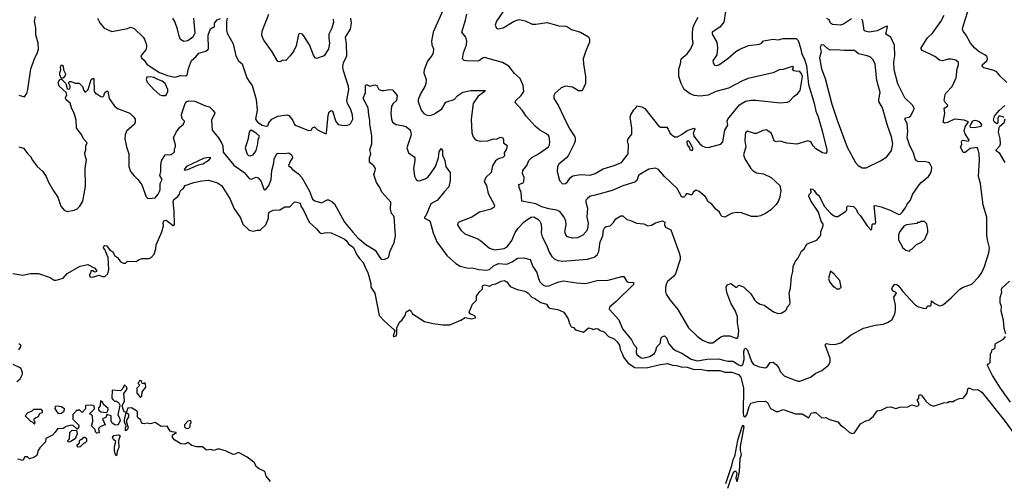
# Model space of a CAD drawing. Extents: x 2086813 to 2278017, y 548126 to 753336.
# Tile 153 of 256: x 2126185 to 2136141, y 622864 to 627531. Entities that reach past the tile are written whole.
import ezdxf

# ---------------------------------------------------------------- set-up
doc = ezdxf.new("R2010")
doc.units = 0

msp = doc.modelspace()

# ---------------------------------------------------------------- linework, layer by layer
at = {"layer": '0CON10XD'}
for points in [[(2131165, 627750), (2131005.8, 627515), (2130994.2, 627475), (2131006.7, 627445), (2131025, 627438), (2131075, 627448.5), (2131185, 627517.3), (2131235, 627532.9), (2131295, 627517.8), (2131365.5, 627485.5), (2131405, 627485.5), (2131518.3, 627501.7), (2131635, 627468.2), (2131707.5, 627465), (2131725, 627460), (2131765, 627433.1), (2131856.1, 627406.1), (2131936.4, 627356.4), (2131946.8, 627336.8), (2131945.6, 627305), (2131904.5, 627205), (2131883.5, 627135), (2131884.5, 627085), (2131905.4, 626955.4), (2131905.6, 626885), (2131880.8, 626825), (2131868.3, 626811.7), (2131835, 626812.5), (2131775, 626847.5), (2131702.7, 626857.3), (2131659.7, 626840.3), (2131595.8, 626785), (2131586.9, 626765), (2131587.5, 626735), (2131631.2, 626665), (2131686, 626545), (2131742.5, 626435), (2131796.8, 626346.8), (2131802.5, 626325), (2131802, 626305), (2131790.8, 626275), (2131735, 626161.2), (2131715, 626134), (2131635, 626070), (2131624, 626045), (2131618, 625995), (2131643.8, 625905), (2131675, 625870)], [(2130477.1, 627655), (2130364.5, 627405), (2130347.8, 627315), (2130353.5, 627275), (2130368.5, 627235), (2130366.9, 627195), (2130356.9, 627173.1), (2130308.8, 627111.2), (2130274.4, 627025), (2130272.2, 626995), (2130294.4, 626925), (2130292.5, 626885), (2130282.5, 626855), (2130242.6, 626787.4), (2130214.5, 626724.5), (2130213.8, 626703.8), (2130245.6, 626615.6), (2130271.4, 626581.4), (2130295, 626567.8), (2130325, 626563.5), (2130345.4, 626564.6), (2130379.3, 626579.3), (2130455, 626631.1), (2130493.9, 626696.1), (2130576.6, 626723.4), (2130616.2, 626765), (2130665, 626797.5), (2130745, 626813.8), (2130890, 626815), (2130886.7, 626805), (2130822.1, 626757.9), (2130770, 626685), (2130750.6, 626525), (2130756.8, 626386.8), (2130770.8, 626345), (2130786, 626325), (2130805, 626313.3), (2130845, 626303.6), (2130915, 626306.4), (2130975, 626325.6), (2131005, 626322.7), (2131045, 626342.9), (2131070, 626335), (2131077.7, 626317.7), (2131078, 626285), (2131105.5, 626265.5), (2131113.1, 626253.1), (2131106, 626224), (2131084.2, 626185), (2131085.8, 626155), (2131070.9, 626139.1), (2131027.6, 626122.4), (2130997.3, 626102.7), (2130966.8, 626053.2), (2130950.8, 625985), (2130898, 625935), (2130882.5, 625895), (2130903.4, 625853.4), (2130921.9, 625775), (2130986, 625655), (2130983.8, 625635), (2130951.2, 625615), (2130833.8, 625586.2), (2130756.2, 625535), (2130625.8, 625485), (2130614.2, 625475), (2130612, 625455), (2130644.4, 625404.4), (2130685, 625366.2), (2130816.2, 625315), (2130848.8, 625295), (2130935, 625220.8), (2130985, 625204.5), (2131085, 625218.9), (2131115, 625235.6), (2131161.9, 625298.1), (2131195, 625378.1), (2131226.4, 625423.7), (2131285, 625486.4), (2131355, 625535.5), (2131385, 625537.1), (2131425.8, 625515), (2131446, 625495), (2131456.1, 625473.9), (2131461.9, 625425), (2131458.9, 625375), (2131468.9, 625335), (2131514.6, 625244.6), (2131538.9, 625178.9), (2131567.1, 625135), (2131595, 625110.6), (2131625.5, 625095.5), (2131677.9, 625087.9), (2131925, 625109.4), (2131995, 625130.8), (2132025.5, 625154.5), (2132041.3, 625188.7), (2132053.3, 625285), (2132083.1, 625345), (2132089.2, 625405), (2132098.8, 625425), (2132115, 625438.8), (2132156.7, 625445), (2132189.1, 625480.9), (2132211.4, 625518.6), (2132265, 625547.5), (2132285, 625547.1), (2132325, 625511.9), (2132355, 625503.3), (2132423, 625473), (2132495, 625466.2), (2132535, 625446.7), (2132575, 625454), (2132615, 625476.7), (2132685, 625496.7), (2132708.8, 625485), (2132704.2, 625455), (2132713.7, 625433.7), (2132770, 625405), (2132854.4, 625175), (2132864.3, 625135), (2132864.3, 625105), (2132815, 624960), (2132795, 624933.3), (2132736.7, 624885), (2132726.7, 624865), (2132713.8, 624825), (2132713.9, 624783.9), (2132723.3, 624755), (2132760.8, 624695), (2132839.4, 624599.4), (2132946, 624415), (2133035, 624330), (2133089.1, 624289.1), (2133152.4, 624262.4), (2133193.3, 624265), (2133275, 624322.9), (2133305, 624335.7), (2133365, 624334.3), (2133435, 624305.8), (2133450, 624325), (2133455.2, 624385), (2133443.4, 624465), (2133441.6, 624525), (2133424.4, 624584.4), (2133376.7, 624665), (2133336.4, 624773.6), (2133328.8, 624825), (2133339.3, 624850.7), (2133375, 624863.3), (2133425, 624826.7), (2133435, 624826.7), (2133455, 624846.7), (2133505, 624830.6), (2133578.9, 624758.9), (2133615, 624699.2), (2133640, 624675), (2133673.3, 624655), (2133714.5, 624644.5), (2133807.7, 624577.7), (2133855, 624561.2), (2133885, 624563.8), (2133925, 624586.7), (2133937.7, 624602.3), (2133944.4, 624625.6), (2133974, 624655), (2133977.3, 624667.3), (2133964.3, 624765.7), (2133980, 624815), (2133989.3, 624930.7), (2134003.3, 624985), (2134006.7, 625035), (2134025, 625082.5), (2134056.1, 625123.9), (2134090, 625190), (2134116.4, 625213.6), (2134145, 625260), (2134165, 625272.5), (2134245, 625300), (2134279.3, 625340.7), (2134287.5, 625355), (2134287.5, 625385), (2134308.8, 625445), (2134310, 625465), (2134290, 625495), (2134262.5, 625585), (2134185, 625698), (2134164.4, 625745), (2134166.8, 625763.2), (2134186.7, 625785), (2134185, 625820), (2134205, 625816), (2134220, 625805), (2134238, 625775), (2134265, 625754.5), (2134322.9, 625642.9), (2134384.7, 625574.7), (2134415, 625550), (2134435, 625542.2), (2134457.4, 625542.6), (2134535, 625590), (2134547.7, 625605), (2134547.1, 625635), (2134555, 625650), (2134615, 625641.1), (2134641.7, 625615), (2134655, 625582.9)], [(2126175, 626767.5), (2126235, 626750), (2126255.8, 626784.2), (2126265.5, 626824.5), (2126297.5, 627035), (2126336.4, 627143.6), (2126362.3, 627187.7), (2126375, 627232.5), (2126372.4, 627292.4), (2126347.9, 627377.9), (2126346.7, 627445), (2126333.1, 627515), (2126346.2, 627563.8)], [(2126476.7, 625886.7), (2126525, 625801.2), (2126571.4, 625735), (2126599.2, 625645), (2126635.8, 625605), (2126665, 625592.7), (2126735, 625603.6), (2126765, 625620), (2126793.3, 625645), (2126823.8, 625695), (2126848.5, 625845), (2126845.7, 626025), (2126859.2, 626115), (2126846, 626155), (2126844, 626186), (2126852.5, 626215), (2126853.3, 626255), (2126867.5, 626285), (2126830, 626325), (2126808.7, 626368.7), (2126759.2, 626435), (2126754.3, 626515), (2126735.7, 626585), (2126710.4, 626630.4), (2126695.4, 626685.4), (2126655, 626721.9), (2126648.1, 626735), (2126647.5, 626745), (2126660.7, 626769.3), (2126655.8, 626795.8), (2126585, 626858.8), (2126574.4, 626894.4), (2126579.5, 626910.5), (2126595, 626927.5), (2126608.3, 626928.3), (2126650, 626885), (2126663.8, 626833.8), (2126675, 626830), (2126687.3, 626832.7), (2126696.7, 626845), (2126695, 626860), (2126680, 626885), (2126681.7, 626898.3), (2126693, 626907), (2126706.4, 626906.4), (2126745, 626887.5), (2126785, 626887.5), (2126820, 626855), (2126832.5, 626815), (2126845, 626802.5), (2126855, 626802.5), (2126876.2, 626825), (2126908.8, 626925), (2126922.3, 626937.7), (2126935, 626936.2), (2126937.5, 626805), (2126955, 626780), (2126965, 626780), (2127005, 626752.5), (2127025, 626750), (2127035, 626760), (2127046.2, 626795), (2127062.1, 626807.9), (2127075, 626807.5), (2127090.8, 626735), (2127145, 626656), (2127175, 626632.5), (2127297.5, 626585), (2127340, 626545), (2127353.3, 626525), (2127353.8, 626495), (2127346, 626475), (2127266.4, 626403.6), (2127250, 626365), (2127246.7, 626325), (2127263.8, 626245), (2127287.7, 626175), (2127288.5, 626045), (2127306.7, 625995), (2127340.8, 625950.8), (2127379.2, 625915), (2127420.9, 625860.9), (2127465, 625738.8), (2127477.3, 625727.3), (2127495, 625722.5), (2127555, 625730.6), (2127585, 625767.8), (2127598.2, 625795), (2127604.7, 625815), (2127604.1, 625875.9), (2127624, 625915), (2127602.9, 625955), (2127613.5, 625995), (2127611.2, 626058.8), (2127618.8, 626105), (2127655, 626163.1), (2127679.2, 626169.2), (2127717, 626163), (2127750, 626195), (2127750, 626225), (2127760, 626245), (2127760, 626265), (2127741.2, 626335), (2127767.1, 626395), (2127805, 626443.3), (2127840, 626475), (2127840, 626485), (2127850, 626495), (2127850, 626505), (2127829.2, 626529.2), (2127821.1, 626571.1), (2127856.9, 626685), (2127875, 626703.1), (2127895, 626710.6), (2127955, 626706.7), (2128065, 626658.5), (2128105, 626648.2), (2128141.6, 626611.6), (2128157.8, 626585), (2128125.6, 626515), (2128130, 626415), (2128194.4, 626335), (2128228.8, 626278.8), (2128237.3, 626255), (2128241.4, 626191.4), (2128348.8, 626058.8), (2128455, 625984.2), (2128506.2, 625925), (2128525, 625919.2), (2128575, 625939.2), (2128595, 625932.5), (2128625, 625893.8), (2128655, 625817.5), (2128665, 625810), (2128675, 625813.8), (2128705, 625854.2), (2128726.9, 625915), (2128735.3, 626005), (2128755.4, 626084.6), (2128757.8, 626125), (2128785, 626173.3), (2128798.6, 626181.4), (2128861.1, 626178.9), (2128905, 626185.6), (2128934.4, 626165), (2128944.4, 626145), (2128942.2, 626135), (2128922.7, 626105), (2128904.2, 626055), (2128921.7, 626038.3), (2128944.3, 626015), (2129005, 625973.1), (2129038, 625935), (2129115, 625795.6), (2129145.7, 625715), (2129169.3, 625699.3), (2129235, 625678.2), (2129295, 625708.6), (2129308.3, 625708.3), (2129342.5, 625692.5), (2129367.4, 625667.4), (2129468.2, 625485), (2129552.1, 625382.1), (2129605, 625325.8), (2129685, 625256.7), (2129779.8, 625199.8), (2129825, 625126), (2129841.1, 625111.1), (2129865, 625106), (2129905, 625121.2), (2129917, 625133), (2129928.6, 625185), (2129972.4, 625277.6), (2129985.6, 625345.6), (2129970, 625540), (2129945, 625572.5), (2129935.6, 625615), (2129938, 625685), (2129846.8, 625786.8), (2129825.3, 625835.3), (2129792.5, 625885), (2129765.6, 625965), (2129780.9, 626005), (2129782.1, 626025), (2129765, 626054.4), (2129730.6, 626080.6), (2129723.6, 626093.6), (2129723.5, 626135), (2129735.8, 626175), (2129724.3, 626215), (2129744.5, 626275.5), (2129744.5, 626355), (2129726.5, 626475), (2129726.5, 626515), (2129713.6, 626566.4), (2129708.8, 626638.8), (2129659.5, 626735), (2129681.9, 626795), (2129681.2, 626865), (2129690, 626875), (2129725, 626858.8), (2129775, 626871.2), (2129795, 626866.7), (2129817.5, 626825), (2129845, 626813.3), (2129865, 626813.3), (2129925, 626823.8), (2129955, 626820), (2130000.9, 626765), (2129995.6, 626715), (2129960.8, 626685), (2129944.3, 626655), (2129937.3, 626587.3), (2129942.9, 626525), (2129954.6, 626494.6), (2129991.5, 626471.5), (2130065, 626458.6), (2130095, 626446.9), (2130124.2, 626425), (2130136.6, 626406.6), (2130141.9, 626365), (2130099.4, 626235), (2130115.5, 626185.5), (2130173.8, 626145), (2130179.2, 626135), (2130181.9, 626105), (2130167.3, 626025), (2130177.4, 625947.4), (2130194.5, 625914.5), (2130207.5, 625905), (2130225, 625902.5), (2130285, 625921.5), (2130311.3, 625938.7), (2130338.7, 625971.3), (2130389.5, 626045), (2130418.9, 626135), (2130428, 626195), (2130445, 626230), (2130458.8, 626208.8), (2130460.9, 626160.9), (2130482.7, 626107.3), (2130495, 626043.3), (2130536.7, 625985), (2130536.4, 625906.4), (2130525, 625842.5), (2130480, 625795), (2130410, 625705), (2130341.9, 625668.1), (2130291.2, 625548.8), (2130277, 625533), (2130276.7, 625525), (2130325, 625500), (2130336.4, 625486.4), (2130364.5, 625375), (2130404.4, 625285), (2130505, 625145.8), (2130595.7, 625065.7), (2130639.5, 625039.5), (2130705, 625022), (2130775, 625020), (2130826.4, 625006.4), (2130905, 624999.6), (2130935, 625006.1), (2130975, 625041.3), (2131025, 625065.9), (2131110.8, 625059.2), (2131165, 625081.6), (2131218.8, 625121.2), (2131283.8, 625123.8), (2131345, 625105.3), (2131372.1, 625035), (2131415, 624974.2), (2131429.4, 624915), (2131445, 624878.9), (2131475, 624848.8), (2131505, 624836.9), (2131535, 624838.8), (2131635, 624881.5), (2131685, 624891.9), (2131815, 624868.6), (2131905, 624861.9), (2132024.5, 624895.5), (2132135, 624898.6), (2132275, 624934), (2132295, 624933.8), (2132325.4, 624885.4), (2132337.8, 624877.8), (2132390, 624875), (2132391.2, 624855), (2132215, 624681.9), (2132148.8, 624625), (2132143.8, 624605), (2132243.8, 624495), (2132281.8, 624405), (2132371.4, 624295), (2132395, 624247.5), (2132421.2, 624215), (2132417.8, 624165), (2132425, 624146), (2132460.8, 624115), (2132485, 624109.6), (2132555, 624126.7), (2132604.4, 624155), (2132618.2, 624185), (2132625.8, 624224.2), (2132662.1, 624257.9), (2132670.6, 624315), (2132685, 624329.2), (2132705, 624335.7), (2132725.8, 624315.8), (2132749.6, 624255), (2132788.1, 624205), (2132815, 624187.3), (2132880.6, 624160.6), (2132975, 624098.6), (2133035, 624082.4), (2133135, 624100), (2133255, 624100.4), (2133300.8, 624089.2), (2133345, 624077.6), (2133395, 624079.6), (2133455, 624041.4), (2133475, 624033.5), (2133488.2, 624035), (2133497, 624045), (2133509.3, 624095), (2133508, 624175), (2133515, 624200), (2133525, 624211.2), (2133545, 624188), (2133583.5, 624075), (2133605, 624046), (2133665, 624021.2), (2133725, 624011.2), (2133745, 624023.3), (2133774.5, 624065.5), (2133805, 624066.7), (2133835.6, 624045), (2133861.5, 624011.5), (2133875, 623974.3), (2133915, 623930.6), (2134005, 623892.5), (2134055, 623876), (2134075, 623876), (2134182.7, 623917.3), (2134235, 623957.5), (2134297, 623983), (2134365, 624038.8), (2134380.3, 624069.7), (2134381.4, 624105), (2134331.2, 624245), (2134344.1, 624255.9), (2134375, 624251.2), (2134427.7, 624247.7), (2134486.9, 624263.1), (2134593.8, 624345), (2134718.3, 624411.7), (2134835, 624442.5), (2134915, 624452.5), (2134960.3, 624469.7), (2135003.2, 624496.8), (2135034, 624555), (2135042.3, 624597.7), (2135040.8, 624645), (2135024.3, 624725), (2135051.2, 624765), (2135042.5, 624775), (2135015.8, 624785.8), (2135003.8, 624805), (2135011.2, 624825), (2135035, 624856.2), (2135055, 624852.9), (2135075, 624838.1), (2135113.8, 624783.8), (2135190.2, 624700.2), (2135244, 624645), (2135275, 624626.7), (2135335, 624610), (2135355, 624612.5), (2135365, 624637.5), (2135395, 624637.5), (2135402.5, 624645), (2135405, 624686.7), (2135440.2, 624660.2), (2135485, 624638.1), (2135505, 624640), (2135525, 624650.6), (2135608.1, 624721.9), (2135692, 624805), (2135725, 624825.6), (2135811.7, 624858.3), (2135885, 624930), (2135914.4, 624975), (2135942.5, 625035), (2135985.8, 625175), (2135990.8, 625225), (2135969.5, 625305), (2135963.8, 625355), (2135963.7, 625533.7), (2135927.1, 625655), (2135898.9, 625875), (2135880, 625945), (2135890, 626115), (2135886, 626175), (2135876.4, 626216.4), (2135865, 626237.5), (2135795, 626228.8), (2135745, 626188.8), (2135726.7, 626186.7), (2135698.8, 626245), (2135711.7, 626268.3), (2135708.8, 626295), (2135715, 626310), (2135725, 626313.3), (2135775, 626303.3), (2135787, 626313), (2135745, 626376.7), (2135734.4, 626405), (2135745, 626447.5), (2135778.3, 626498.3), (2135735, 626513.8), (2135635.8, 626524.2), (2135565, 626492.5), (2135535, 626486.2), (2135524.2, 626495), (2135540.6, 626585), (2135531.4, 626635), (2135567.5, 626655), (2135570, 626665), (2135541.9, 626695), (2135534, 626714), (2135543.5, 626775), (2135550.5, 626789.5), (2135615, 626854.2), (2135655.9, 626944.1), (2135665.8, 627035), (2135679.2, 627075), (2135676.6, 627096.6), (2135650.3, 627120.3), (2135605, 627131.2), (2135575, 627131.2), (2135515, 627114), (2135485, 627120), (2135437.3, 627157.3), (2135385, 627184), (2135309.3, 627219.3), (2135298.8, 627235), (2135300, 627245), (2135365, 627345.7), (2135415.3, 627394.7), (2135498.3, 627511.7), (2135533.1, 627576.9)], [(2129353.8, 627535), (2129357.3, 627505), (2129340, 627445), (2129312.3, 627385), (2129310.4, 627345), (2129317.5, 627292.5), (2129305.8, 627235), (2129265, 627166.2), (2129185, 627137.5), (2129173.3, 627145), (2129155, 627173.3), (2129115.6, 627275.6), (2129062, 627362), (2129043.6, 627383.6), (2129015, 627392.5), (2129005, 627380), (2128980, 627265), (2128955.7, 627215), (2128920.8, 627165), (2128875, 627118.8), (2128845, 627122), (2128815, 627103.3), (2128796.4, 627106.4), (2128737.8, 627205), (2128652.5, 627325), (2128639.2, 627355), (2128634, 627375), (2128635.8, 627415), (2128702.5, 627585)], [(2133322.5, 627615), (2133304.3, 627505), (2133265, 627454.2), (2133185.8, 627404.2), (2133188.1, 627385), (2133233.5, 627305), (2133241.8, 627245), (2133234, 627175), (2133194, 627115), (2133196, 627095), (2133210.8, 627070.8), (2133235, 627067.1), (2133255.4, 627074.6), (2133345, 627137.1), (2133425, 627209.4), (2133466.2, 627233.8), (2133555, 627270), (2133665.3, 627284.7), (2133686, 627295), (2133705, 627316.2), (2133804.4, 627334.4), (2133855, 627326.5), (2133905, 627340.4), (2134035, 627341.8), (2134055, 627320.6), (2134079.4, 627245), (2134095, 627182.7), (2134120.3, 627130.3), (2134141.6, 627065), (2134160.9, 626875), (2134218.2, 626688.2), (2134235.2, 626605), (2134258, 626548), (2134298.4, 626408.4), (2134346.4, 626215), (2134346.8, 626193.2), (2134335, 626176.2), (2134303, 626183), (2134235, 626225.7), (2134206.7, 626255), (2134185.6, 626295), (2134155, 626306.9), (2134043, 626273), (2133942.8, 626282.8), (2133876.1, 626303.9), (2133845, 626300), (2133835, 626296.7), (2133815, 626306.7), (2133788.5, 626378.5), (2133735, 626415.6), (2133699.4, 626410.6), (2133635, 626380), (2133615, 626380.9), (2133545, 626403.3), (2133525, 626386.2), (2133519.4, 626365), (2133517.9, 626305), (2133529.1, 626245), (2133505.5, 626165), (2133516.5, 626125), (2133579.5, 626025), (2133601.9, 626001.9), (2133635, 625982.9), (2133705, 625971.9), (2133783.8, 625935), (2133870.8, 625855), (2133882, 625805), (2133871.2, 625735), (2133855, 625692.5), (2133835, 625662.5), (2133776.7, 625605), (2133725, 625571.2), (2133675, 625548.8), (2133645, 625541.2), (2133585, 625541.2), (2133485, 625576.7), (2133435, 625580), (2133393.6, 625573.6), (2133367.5, 625565), (2133315, 625533.3), (2133289.3, 625539.3), (2133273.3, 625555), (2133260, 625585), (2133225, 625616), (2133185.3, 625665.3), (2133141.9, 625691.9), (2133129.2, 625725), (2133115, 625743.3), (2133055, 625793.8), (2133025, 625806.7), (2132998.3, 625791.7), (2132981.7, 625758.3), (2132968.3, 625758.3), (2132945, 625770), (2132925, 625770), (2132918.3, 625751.7), (2132900, 625735), (2132880, 625735), (2132834.2, 625824.2), (2132705, 625944.2), (2132644.2, 626015), (2132615, 626028.2), (2132545, 626019), (2132455, 625967.1), (2132443.6, 625955), (2132425.5, 625904.5), (2132405, 625888), (2132285, 625851.1), (2132175, 625803.3), (2132005, 625757.1), (2131954.4, 625745), (2131925, 625724.4), (2131910.9, 625705), (2131909.1, 625685), (2131925.3, 625625.3), (2131920.4, 625535), (2131934.5, 625475), (2131925.4, 625414.6), (2131916, 625394), (2131879.1, 625350.9), (2131825, 625324.5), (2131775, 625320.6), (2131725, 625335.8), (2131705.8, 625355), (2131698.1, 625385), (2131710.9, 625455), (2131708.2, 625495), (2131691.1, 625535), (2131645, 625591.9), (2131615, 625606.4), (2131535, 625619.3), (2131465, 625638.5), (2131405, 625667.5), (2131264, 625695), (2131256, 625785), (2131233.8, 625835), (2131232.5, 625865), (2131275, 625882.5), (2131282.5, 625895), (2131286.2, 625935), (2131270, 625975), (2131272.9, 626005), (2131311.9, 626055), (2131332.6, 626107.4), (2131363.3, 626136.7), (2131431.4, 626175), (2131530.8, 626245), (2131543.1, 626265), (2131546.9, 626295), (2131539.1, 626349.1), (2131530, 626365), (2131444, 626415), (2131395.5, 626455.5), (2131305.8, 626555), (2131264.2, 626615), (2131196, 626695), (2131200, 626715), (2131255, 626765.6), (2131281.5, 626805), (2131277.3, 626865), (2131245, 626937.1), (2131187.3, 626987.3), (2131131.6, 627061.6), (2131067.3, 627097.3), (2130885, 627147.5), (2130865, 627142.5), (2130835, 627117.5), (2130817.4, 627112.6), (2130704.2, 627114.2), (2130678.3, 627118.3), (2130663.9, 627133.9), (2130672.9, 627195), (2130702.5, 627275), (2130705.8, 627315), (2130695.8, 627355), (2130656, 627405), (2130694.4, 627525), (2130707.1, 627585)], [(2131675, 625870), (2131705, 625873.8), (2131725, 625891.2), (2131755, 625936), (2131777.9, 625952.1), (2131855, 625966.9), (2131955, 625959.2), (2132005, 625977.1), (2132085, 626024.3), (2132194.4, 626055.6), (2132271.7, 626088.3), (2132336.9, 626175), (2132339.4, 626265), (2132332.5, 626305), (2132338.9, 626325), (2132376.2, 626375), (2132373.9, 626433.9), (2132357.5, 626545), (2132365, 626570), (2132395, 626620), (2132418.3, 626641.7), (2132425, 626660), (2132475, 626650), (2132505, 626631.2), (2132645, 626457.1), (2132665, 626445.7), (2132727.5, 626445), (2132743.3, 626425), (2132761.7, 626381.7), (2132805, 626347.1), (2132836.7, 626346.7), (2132885, 626372.9), (2132935, 626409.5), (2133005, 626433.3), (2133011.2, 626425), (2132995.4, 626385), (2133003.1, 626353.1), (2133062, 626275), (2133085, 626256), (2133115, 626243.3), (2133145, 626240), (2133276.1, 626273.9), (2133293.3, 626295), (2133316.1, 626413.9), (2133347, 626463), (2133340, 626505), (2133347.1, 626525), (2133465, 626670.8), (2133524.5, 626705.5), (2133585, 626715.8), (2133627, 626717), (2133875, 626690), (2133945, 626696.2), (2133966.1, 626703.9), (2134015, 626757.5), (2134049.3, 626780.7), (2134076.7, 626815), (2134100.4, 626955), (2134090, 626985), (2134075, 627005.7), (2134065, 627010), (2134042.3, 627007.7), (2134012.5, 627015), (2134000, 627025), (2134010, 627055), (2133995, 627056.7), (2133905, 627027.5), (2133865, 627022.9), (2133803.3, 626995), (2133552.7, 626937.3), (2133495, 626913.8), (2133353.2, 626836.8), (2133225, 626805.6), (2133145, 626769.2), (2133065, 626757.5), (2133005.9, 626765.9), (2132965, 626782), (2132904.4, 626824.4), (2132874, 626885), (2132850, 626955), (2132850, 627035), (2132866.1, 627083.9), (2132872.9, 627135), (2132935.8, 627185), (2132972.9, 627235), (2132993.8, 627295), (2132987, 627337), (2132986.9, 627405), (2132995.5, 627454.5), (2133010.4, 627495), (2133044.8, 627555.2)], [(2136167.1, 626895), (2136095, 626963.1), (2136065, 627001.9), (2136025, 627020.9), (2135935, 627042.9), (2135923.2, 627053.2), (2135918.6, 627065), (2135922, 627078), (2135965.6, 627115), (2135972.2, 627135), (2135967.5, 627155), (2135945, 627174.3), (2135886, 627206), (2135841.7, 627241.7), (2135798.8, 627295), (2135754.2, 627375), (2135724, 627415), (2135719.2, 627435), (2135724.1, 627464.1), (2135771.1, 627615)], [(2126973.1, 627545), (2126995, 627500), (2127037.5, 627445), (2127115, 627410), (2127275, 627441.2), (2127305, 627456), (2127341.7, 627441.7), (2127433.3, 627355), (2127446.7, 627335), (2127466.2, 627275), (2127468.3, 627251.7), (2127460, 627225), (2127410, 627165), (2127417.5, 627145), (2127445, 627121.2), (2127471.3, 627081.3), (2127535.6, 627035.6), (2127598, 626998), (2127678.1, 626968.1), (2127755, 626950), (2127815, 626968), (2127865, 626964.2), (2127879.4, 626970.6), (2127892.3, 627037.7), (2127923.3, 627116.7), (2127964.6, 627155), (2127995, 627193.6), (2128067, 627213), (2128094, 627235), (2128090.4, 627375), (2128113.1, 627436.9), (2128130, 627450), (2128155, 627457.5), (2128154, 627495), (2128181.5, 627528.5), (2128215, 627542.9)], [(2127940.9, 627545), (2127955.5, 627395), (2127935.3, 627354.7), (2127885, 627317.5), (2127845, 627311.2), (2127811.2, 627331.2), (2127796, 627365), (2127781.4, 627435), (2127755, 627513.3), (2127733.8, 627545)], [(2128284.3, 627545), (2128276.2, 627505), (2128276.2, 627425), (2128284.2, 627395), (2128344.3, 627285), (2128369.2, 627165), (2128396, 627115), (2128434.2, 627084.2), (2128483, 626943), (2128510.6, 626895), (2128537.1, 626865), (2128575.6, 626725), (2128585.6, 626615), (2128568.5, 626525), (2128587.8, 626495), (2128635, 626464.2), (2128675.6, 626454.4), (2128693.8, 626456.2), (2128705, 626487.5), (2128735.9, 626524.1), (2128795, 626554), (2128887.7, 626567.7), (2128905, 626563.3), (2128945, 626518.1), (2128965, 626472.5), (2128979.8, 626459.8), (2129105, 626411.2), (2129132.5, 626415), (2129145, 626437.5), (2129165, 626447.5), (2129195, 626417.5), (2129281.7, 626378.3), (2129286.7, 626385), (2129304, 626565), (2129315, 626600), (2129335, 626612.5), (2129346.7, 626605), (2129383, 626503), (2129405, 626470.6), (2129461.3, 626461.3), (2129495, 626462.7), (2129519.1, 626470.9), (2129534.5, 626485.5), (2129552.5, 626525), (2129548.9, 626565), (2129533.7, 626623.7), (2129500.8, 626685), (2129492.5, 626715), (2129511.9, 626825), (2129511.1, 626855), (2129458.6, 627015), (2129452.5, 627055), (2129460, 627095), (2129491.3, 627165), (2129490.4, 627285), (2129480, 627355), (2129528.9, 627435), (2129538.5, 627495), (2129532.3, 627545)], [(2134595, 627540), (2134515, 627486.7), (2134485, 627476.7), (2134405, 627482.5), (2134385, 627496.2), (2134368.7, 627528.7), (2134345, 627542.5)], [(2134655, 625582.9), (2134686.8, 625546.8), (2134755, 625446.9), (2134796.4, 625403.6), (2134803, 625417), (2134805, 625460), (2134813, 625467), (2134835, 625467.5), (2134843.3, 625485), (2134825, 625647.5), (2134835, 625653.3), (2134895, 625638), (2134985.8, 625605.8), (2135075, 625562.5), (2135087, 625563), (2135113, 625587), (2135146.1, 625633.9), (2135160, 625665), (2135192.5, 625705), (2135213.3, 625765), (2135279.5, 625860.5), (2135300, 625885), (2135373.2, 625946.8), (2135394, 625975), (2135405.8, 626005), (2135407.5, 626035), (2135388.3, 626078.3), (2135375, 626088), (2135345, 626094), (2135267.7, 626097.7), (2135253.3, 626105), (2135238.8, 626125), (2135221.2, 626185), (2135187, 626257), (2135160, 626335), (2135167.1, 626405), (2135160.3, 626479.7), (2135136.7, 626525), (2135145, 626537.8), (2135175.7, 626544.3), (2135193.8, 626555), (2135228.8, 626625), (2135228.8, 626635), (2135211.2, 626665), (2135135, 626740), (2135065, 626881.2), (2135028.2, 627025), (2135024.3, 627105), (2135034.3, 627165), (2135032.1, 627272.1), (2134993.7, 627353.7), (2134943.3, 627385), (2134960, 627460), (2134955, 627464), (2134935, 627458.8), (2134855, 627416.5), (2134775, 627403.1), (2134734.1, 627414.1), (2134723, 627423), (2134709.4, 627515), (2134700, 627535)], [(2134705, 626032.5), (2134745, 626034.2), (2134887.9, 626102.1), (2134954.4, 626145.6), (2135001.7, 626208.3), (2135015.5, 626274.5), (2135000.9, 626345), (2134961.1, 626461.1), (2134910.3, 626640.3), (2134873.5, 626705), (2134871.8, 626725), (2134884.3, 626795), (2134853.6, 626915), (2134835, 627082.5), (2134815.8, 627125), (2134784.4, 627154.4), (2134755, 627166.9), (2134666.3, 627186.3), (2134625, 627218.6), (2134525, 627218.7), (2134432.5, 627227.5), (2134381.5, 627221.5), (2134355, 627235.3), (2134315, 627272.2), (2134295, 627278.1), (2134286.6, 627273.4), (2134279.7, 627245), (2134288.6, 627205), (2134271.3, 627145), (2134292.4, 627035), (2134328.8, 626935), (2134397.6, 626675), (2134449.5, 626515), (2134552.4, 626242.4), (2134635, 626087.5), (2134664.2, 626055), (2134705, 626032.5)], [(2126625, 626940), (2126605, 626940), (2126592.3, 626972.3), (2126592, 626995), (2126601.2, 627025), (2126596.7, 627055), (2126607, 627073), (2126623.3, 627065), (2126628, 627025), (2126647.1, 626985), (2126644.2, 626965.8), (2126625, 626940)], [(2127655, 626763.3), (2127670, 626775), (2127683.8, 626805), (2127681.2, 626825), (2127655.9, 626885.9), (2127625, 626910), (2127565, 626932.5), (2127545, 626947.5), (2127505, 626953.3), (2127470.7, 626949.3), (2127463, 626927), (2127475, 626897.5), (2127541.2, 626825), (2127602.3, 626772.3), (2127625, 626763.3), (2127655, 626763.3)], [(2136141.1, 626541.1), (2136125, 626550), (2136103.3, 626556.7), (2136086.2, 626553.8), (2136075.8, 626535), (2136076.3, 626483.7), (2136065, 626477.5), (2136040.8, 626495), (2136030.6, 626515), (2136043.3, 626555), (2136087.9, 626612.1), (2136147.8, 626662.2)], [(2135815, 626440), (2135855, 626444.3), (2135905.5, 626454.5), (2135912.5, 626465), (2135910.5, 626475), (2135894.4, 626495), (2135873.6, 626506.4), (2135847.3, 626512.7), (2135820, 626505), (2135798.3, 626471.7), (2135792.5, 626455), (2135797.5, 626445), (2135815, 626440)], [(2136148.5, 626088.5), (2136095, 626178.8), (2136058, 626205), (2136057.5, 626215), (2136095.2, 626254.8), (2136103, 626275), (2136099.6, 626325), (2136083.7, 626395), (2136089.3, 626440.7), (2136095.9, 626454.1), (2136138.3, 626491.7), (2136148.7, 626528.7)], [(2128515, 626154.3), (2128545, 626166), (2128575, 626208.8), (2128592.5, 626275), (2128597.4, 626322.6), (2128608.6, 626345), (2128605, 626357.5), (2128575.6, 626385), (2128525, 626413.1), (2128515, 626409.2), (2128505.6, 626394.4), (2128491.5, 626315), (2128465.6, 626235), (2128485, 626171.2), (2128498.1, 626158.1), (2128515, 626154.3)], [(2132985, 626207.5), (2132993.3, 626225), (2132986.2, 626245), (2132958.8, 626295), (2132945, 626308), (2132932.5, 626295), (2132933.8, 626265), (2132956.2, 626236.2), (2132962.5, 626215), (2132985, 626207.5)], [(2126176.4, 626246.4), (2126222.1, 626232.1), (2126265.7, 626175.7), (2126295, 626148.8), (2126315, 626108.8), (2126361.9, 626045), (2126418.6, 625995), (2126451.4, 625945), (2126476.7, 625886.7)], [(2127855, 626008.8), (2127885, 626014.6), (2127994.2, 626064.2), (2128035, 626074.5), (2128102, 626115), (2128116.7, 626135), (2128095, 626138.1), (2128043.6, 626126.4), (2127873, 626047), (2127846.7, 626015), (2127855, 626008.8)], [(2127046.9, 625206.9), (2127032.5, 625225), (2127035, 625242.5), (2127045, 625248.8), (2127065, 625243.3), (2127095, 625200), (2127127.5, 625185), (2127142.5, 625145), (2127175, 625127.5), (2127205, 625082.5), (2127235, 625070), (2127255, 625070), (2127275, 625090), (2127363, 625087), (2127393, 625107), (2127423, 625117), (2127493, 625117), (2127515, 625127.5), (2127545, 625160), (2127560, 625215), (2127563.8, 625255), (2127623.1, 625385), (2127637.5, 625445), (2127634.2, 625475.8), (2127641.7, 625498.3), (2127665, 625502.5), (2127735, 625450), (2127750, 625455), (2127747.9, 625597.9), (2127735, 625690), (2127745, 625712.5), (2127785, 625743.3), (2127801.7, 625768.3), (2127806.7, 625795), (2127815, 625806.7), (2127839.3, 625820.7), (2127857.5, 625855), (2127945, 625885.7), (2128025, 625903.1), (2128095, 625909.2), (2128185, 625882), (2128225, 625853.3), (2128245, 625822.5), (2128314.2, 625715), (2128350.8, 625625), (2128417, 625527), (2128440, 625465), (2128505, 625403.8), (2128545, 625393.8), (2128585, 625403.3), (2128615, 625403.3), (2128672.5, 625455), (2128701.2, 625525), (2128699.2, 625565), (2128708, 625585), (2128747.5, 625605), (2128815, 625608), (2128865, 625639.2), (2128915, 625640), (2128960, 625685), (2128975, 625690), (2129020, 625675), (2129028.6, 625645), (2129055, 625605.8), (2129112.7, 625482.7), (2129187, 625417), (2129215, 625377.5), (2129235, 625370), (2129285, 625378.8), (2129335.9, 625375.9), (2129465, 625315.7), (2129485, 625299.2), (2129508.8, 625265), (2129558.6, 625228.6), (2129589.8, 625159.8), (2129619.2, 625115), (2129656.9, 625075), (2129686.6, 625006.6), (2129706.4, 624976.4), (2129734, 624865), (2129734.4, 624825), (2129777.5, 624765), (2129820.9, 624540.9), (2129868.8, 624485), (2129971.2, 624395), (2129977.5, 624385), (2129960, 624330), (2129975, 624327.5), (2129992.5, 624335), (2130000, 624355), (2129998.8, 624415), (2130025, 624472.5), (2130053, 624497), (2130081.2, 624538.8), (2130094.2, 624575.8), (2130125, 624596.2), (2130142.5, 624585), (2130157, 624557), (2130279.3, 624479.3), (2130365, 624458.8), (2130465, 624446.2), (2130535, 624446), (2130645, 624492.5), (2130689.5, 624520.5), (2130754.3, 624505.7), (2130792.5, 624515), (2130793.3, 624525), (2130783.3, 624535), (2130738.3, 624558.3), (2130731.4, 624575), (2130763.8, 624656.2), (2130803.8, 624695), (2130805.6, 624735), (2130835, 624780), (2130864, 624805), (2130865, 624838.6), (2130885, 624848.5), (2130935, 624836), (2130965, 624854.3), (2130998.8, 624861.2), (2131055, 624887.8), (2131082.3, 624892.3), (2131109.3, 624879.3), (2131145, 624832.5), (2131215, 624803.8), (2131295, 624786.2), (2131325, 624765.8), (2131365, 624724), (2131395, 624710.8), (2131455, 624670), (2131512, 624655), (2131532.2, 624622.2), (2131544.6, 624614.6), (2131625, 624599.5), (2131686, 624575), (2131732.5, 624505), (2131745, 624460), (2131762.5, 624425), (2131785, 624417.5), (2131806.4, 624396.4), (2131885, 624372.5), (2131935, 624413.8), (2131973.9, 624403.9), (2131985, 624397.5), (2132015, 624410), (2132035, 624406.7), (2132055, 624387.5), (2132095, 624376), (2132139.1, 624329.1), (2132195.3, 624305.3), (2132225.7, 624275), (2132249.1, 624239.1), (2132256.5, 624195), (2132278.5, 624155), (2132289.5, 624119.5), (2132338.4, 624058.4), (2132405, 624013.1), (2132518.6, 624011.4), (2132665, 624045.6), (2132735, 624054.2), (2132785, 624036.5), (2132825.9, 624035.9), (2132875, 624020), (2132935, 624018.6), (2133005, 623994.7), (2133065, 623997), (2133135, 623982.6), (2133265, 623984.7), (2133315, 623966.8), (2133385, 623966.2), (2133453.3, 623945), (2133477, 623917), (2133503.5, 623805), (2133498.8, 623555), (2133505, 623526), (2133515, 623515.6), (2133525, 623518.9), (2133536.1, 623535), (2133559.8, 623620.2), (2133576.9, 623653.1), (2133645, 623671.9), (2133725, 623672.5), (2133745, 623660), (2133778.1, 623598.1), (2133835, 623570), (2133855, 623570), (2133905, 623590), (2134030, 623545), (2134097.3, 623547.3), (2134165, 623506.7), (2134188.3, 623551.7), (2134215, 623560.8), (2134235, 623559.2), (2134295, 623506.7), (2134335, 623508.8), (2134375, 623487.5), (2134457.5, 623465), (2134485, 623430), (2134512.5, 623415), (2134576.4, 623356.4), (2134605, 623347.5), (2134625, 623352.5), (2134687.5, 623445), (2134735, 623472.5), (2134775, 623486.7), (2134816.8, 623523.2), (2134855, 623576.7), (2134895, 623581.2), (2134955, 623613.3), (2134995, 623616.2), (2135045, 623600), (2135085, 623612.5), (2135165, 623617.5), (2135205, 623637.5), (2135253.6, 623623.6), (2135270, 623625), (2135277.5, 623635), (2135277.5, 623655), (2135260, 623685), (2135277, 623703), (2135277.5, 623725), (2135285, 623740), (2135305, 623733.3), (2135348.8, 623675), (2135385, 623641.2), (2135425, 623622.5), (2135525, 623657.5), (2135565, 623660), (2135585, 623670), (2135625, 623670), (2135638.3, 623681.7), (2135688.3, 623701.7), (2135725, 623702.5), (2135766.4, 623753.6), (2135773, 623797), (2135785, 623808), (2135825, 623788), (2135875, 623791.4), (2135915, 623763.8), (2136140.5, 623480.5), (2136240.5, 623345)], [(2135185, 625190), (2135190, 625205), (2135205, 625210), (2135251.7, 625258.3), (2135305, 625280), (2135337, 625313), (2135367, 625383), (2135367.5, 625405), (2135357, 625467), (2135335, 625490), (2135295, 625490), (2135285, 625480), (2135265, 625480), (2135255, 625470), (2135153, 625457), (2135130, 625445), (2135085, 625390), (2135072.5, 625355), (2135070, 625305), (2135115, 625223.3), (2135145, 625200), (2135185, 625190)], [(2126115, 624963.8), (2126215, 624947.5), (2126295, 624964), (2126375, 624966.2), (2126492.5, 624925), (2126535, 624898.8), (2126555, 624896.2), (2126625, 624917.5), (2126664.4, 624965.6), (2126795, 625040), (2126875, 625056), (2126945, 625020), (2126962.5, 624995), (2126960, 624985), (2126945, 624977.5), (2126925, 624990), (2126905, 624990), (2126900, 624965), (2126890, 624955), (2126895, 624930), (2126925, 624927.5), (2126985, 624947.5), (2127023.6, 624933.6), (2127046.4, 624933.6), (2127075, 624962.5), (2127085.7, 625005), (2127078, 625125), (2127046.9, 625206.9)], [(2134475, 624810), (2134490, 624825), (2134476.7, 624895), (2134419.3, 624959.3), (2134383, 624987), (2134363.3, 624915), (2134375, 624880), (2134415, 624830), (2134425, 624830), (2134445, 624810), (2134475, 624810)], [(2136157.5, 624355), (2136138.3, 624408.3), (2136131.7, 624491.7), (2136110, 624585), (2136111.7, 624631.7), (2136098.3, 624668.3), (2136098.3, 624721.7), (2136117.5, 624775), (2136113.3, 624795), (2136117.5, 624815), (2136194.1, 624885.9)], [(2136203.4, 623663.3), (2136103.8, 623805), (2136021.2, 623935), (2135972.5, 624035), (2135975, 624050), (2135985, 624050), (2135997.5, 624065), (2136000, 624155), (2136010, 624165), (2136020, 624195), (2136035, 624200), (2136047, 624213), (2136050, 624255), (2136136.7, 624303.3), (2136151.7, 624328.3)], [(2126176.4, 624193.6), (2126197, 624223), (2126195, 624240), (2126175, 624252.5)], [(2126157, 623873), (2126189.3, 623900.7), (2126213, 623947), (2126213.3, 623965), (2126195.9, 624005.9), (2126120, 624045)], [(2127405, 623710), (2127420, 623725), (2127421.7, 623768.3), (2127460, 623815), (2127458.3, 623848.3), (2127445, 623860), (2127435, 623850), (2127421.7, 623851.7), (2127415, 623880), (2127391.7, 623878.3), (2127390, 623865), (2127380, 623855), (2127400, 623835), (2127370, 623805), (2127370, 623755), (2127405, 623710)], [(2128721.7, 622861.7), (2128676.7, 622915), (2128666.2, 622955), (2128657, 622967), (2128605, 622988.8), (2128580.9, 623010.9), (2128555.4, 623055.4), (2128485, 623108), (2128405, 623152.5), (2128395, 623156), (2128365, 623139.2), (2128345, 623136), (2128265, 623171.4), (2128205, 623188.2), (2128185, 623188.7), (2128146.5, 623176.5), (2128115, 623184.4), (2128075, 623180), (2128031.9, 623211.9), (2127975, 623213.1), (2127925, 623224.3), (2127885, 623257.5), (2127855, 623240), (2127815, 623243.1), (2127755, 623280), (2127730.8, 623305), (2127731.2, 623328.8), (2127751.7, 623348.3), (2127768.3, 623351.7), (2127768.3, 623358.3), (2127725, 623363.3), (2127705, 623372), (2127675, 623420), (2127615, 623418.8), (2127555, 623456.7), (2127505, 623446.2), (2127475, 623452.5), (2127445, 623443.3), (2127425, 623447.5), (2127412.5, 623465), (2127410, 623485), (2127383, 623503), (2127377.5, 623515), (2127377.5, 623565), (2127367, 623577), (2127315, 623607.5), (2127277, 623603), (2127260, 623560), (2127245, 623567.5), (2127234.1, 623584.1), (2127222.5, 623625), (2127243, 623677), (2127237, 623753), (2127270, 623795), (2127265, 623817.5), (2127245, 623840), (2127228.3, 623801.7), (2127205, 623780), (2127120, 623785), (2127117.5, 623705), (2127125, 623690), (2127143, 623673), (2127165, 623672.5), (2127185, 623660), (2127197.5, 623635), (2127176.7, 623535), (2127194, 623505), (2127202, 623475), (2127178.3, 623431.7), (2127146.1, 623436.1), (2127120.7, 623450.7), (2127110, 623475), (2127110, 623525), (2127065, 623540), (2127055, 623510), (2127022.5, 623495), (2127047.5, 623435), (2127002.5, 623417.5), (2126981.7, 623398.3), (2126990, 623355), (2126965, 623350), (2126950, 623365), (2126948.3, 623388.3), (2126910, 623425), (2126923, 623467), (2126920, 623525), (2126908.3, 623538.3), (2126890, 623545), (2126940, 623595), (2126937.5, 623625), (2126915, 623632.5), (2126855, 623630), (2126850, 623625), (2126850, 623595), (2126818.3, 623561.7), (2126811.7, 623561.7), (2126785, 623590), (2126775, 623580), (2126755, 623580), (2126750, 623565), (2126721.7, 623538.3), (2126723, 623493), (2126781.7, 623431.7), (2126782.5, 623415), (2126765, 623390), (2126727, 623427), (2126705, 623432.5), (2126680, 623425), (2126653, 623417), (2126625, 623397.5), (2126566.4, 623393.6), (2126545, 623360), (2126515, 623330), (2126450, 623295), (2126447, 623263), (2126387, 623203), (2126370, 623175), (2126356.7, 623125), (2126327.5, 623105), (2126285, 623090), (2126265, 623110), (2126238.3, 623111.7), (2126215, 623073.3), (2126165, 623087.5)], [(2127065, 623560), (2127080, 623585), (2127078.3, 623598.3), (2127031.7, 623641.7), (2127030, 623655), (2127018.3, 623668.3), (2127001.7, 623678.3), (2127000, 623625), (2126980, 623605), (2126980, 623585), (2127005, 623567.5), (2127065, 623560)], [(2126335, 623440), (2126340, 623465), (2126330, 623475), (2126330, 623495), (2126343, 623507), (2126375, 623520), (2126387, 623553), (2126415, 623560), (2126417, 623577), (2126405, 623590), (2126325, 623590), (2126306.1, 623573.9), (2126266.7, 623555), (2126240, 623525), (2126295, 623470), (2126310, 623465), (2126335, 623440)], [(2126575, 623550), (2126605, 623552.5), (2126635.8, 623574.2), (2126637.5, 623597.5), (2126605, 623616), (2126565, 623623.3), (2126545, 623620), (2126540.7, 623600.7), (2126560, 623565), (2126575, 623550)], [(2127255, 623372.5), (2127253.6, 623403.6), (2127260, 623425), (2127245, 623460), (2127243.8, 623485), (2127260, 623560), (2127265, 623560), (2127283.6, 623543.6), (2127286.4, 623516.4), (2127262.5, 623475), (2127280, 623405), (2127272.5, 623385), (2127255, 623372.5)], [(2127875, 623397.5), (2127895, 623400), (2127907.5, 623415), (2127910, 623445), (2127920, 623455), (2127915, 623480), (2127885, 623470), (2127850, 623435), (2127850, 623415), (2127860, 623405), (2127875, 623397.5)], [(2126675, 623260), (2126670, 623265), (2126670, 623275), (2126687, 623293), (2126693, 623357), (2126715, 623380), (2126758.3, 623378.3), (2126766.7, 623345), (2126747, 623293), (2126695, 623262.5), (2126675, 623260)], [(2133344.5, 622795), (2133368.2, 622865), (2133399.4, 622945), (2133415, 622966.2), (2133425, 622966.7), (2133438, 622945), (2133427.5, 622895), (2133435, 622860), (2133446.5, 622885), (2133465, 622962.5), (2133469.1, 623095), (2133484.5, 623135), (2133473.6, 623175), (2133474.6, 623215), (2133510.9, 623415), (2133505, 623425.3), (2133495, 623426), (2133485.6, 623415), (2133444.6, 623275), (2133411.2, 623115), (2133395, 623080), (2133378.9, 623011.1), (2133321.7, 622838.3)], [(2126775, 623210), (2126761.7, 623228.3), (2126788.3, 623251.7), (2126790, 623275), (2126805, 623290), (2126815, 623290), (2126835, 623310), (2126845, 623310), (2126860, 623295), (2126860, 623265), (2126845, 623250), (2126831.7, 623248.3), (2126795, 623212.5), (2126775, 623210)], [(2127165, 623122.5), (2127155, 623132.5), (2127143.8, 623175), (2127144, 623215), (2127156.7, 623265), (2127133.3, 623285), (2127123.8, 623305), (2127135, 623326.7), (2127183.6, 623333.6), (2127200, 623325), (2127183.8, 623275), (2127185.7, 623205), (2127168.8, 623165), (2127165, 623122.5)]]:
    msp.add_lwpolyline(points, dxfattribs=at)

doc.saveas('drawing.dxf')
